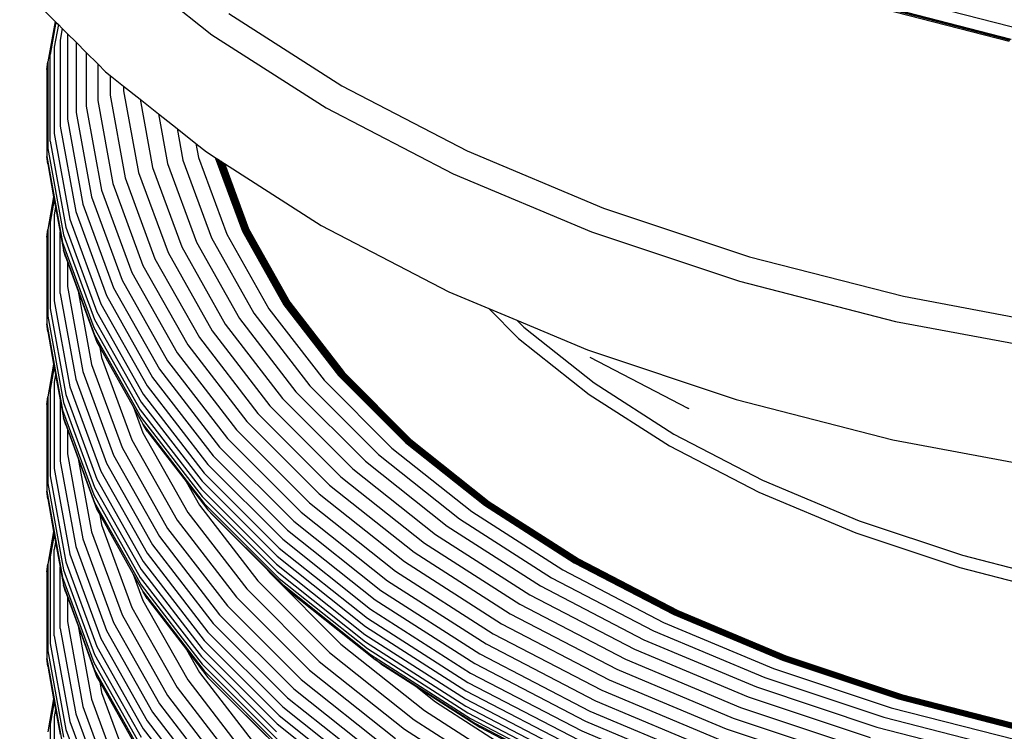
# Model space of a CAD drawing. Extents: x -15981 to -11679, y 2285 to 5601.
# Tile 79 of 103: x -14090 to -14080, y 3361 to 3368. Entities that reach past the tile are written whole.
import ezdxf

# ---------------------------------------------------------------- set-up
doc = ezdxf.new("R2010")
doc.units = 0
doc.header["$MEASUREMENT"] = 0
doc.layers.add('TANK', color=2, linetype='CONTINUOUS')
doc.layers.add('TANK-SLOPE', color=2, linetype='CONTINUOUS')

# ---------------------------------------------------------------- blocks, each defined once
blk = doc.blocks.new('A$C3406478A')
at = {"layer": 'TANK'}
for p, q in [((-9.895, 113.5542), (-8.915, 112.7754)), ((-10.7913, 113.2516), (-10.4457, 112.906)), ((-2.1596, 113.1258), (-0.9752, 112.8213)), ((-2.3639, 113.0266), (-1.1364, 112.7111)), ((-2.3533, 113.0387), (-1.128, 112.7238)), ((-2.3465, 113.0446), (-1.1227, 112.7301)), ((-2.3397, 113.0471), (-1.1173, 112.7329)), ((-10.4457, 112.906), (-10.5179, 112.5092)), ((-10.4457, 112.906), (-10.437, 112.8973)), ((-8.7494, 112.9827), (-7.6487, 112.2769)), ((-10.437, 112.8973), (-10.4945, 112.5816)), ((-10.4139, 112.8742), (-10.454, 112.6535)), ((-10.437, 112.8973), (-10.4139, 112.8742)), ((-10.4139, 112.8742), (-10.3757, 112.836)), ((-10.3757, 112.836), (-10.3965, 112.7214)), ((-10.3757, 112.836), (-10.3263, 112.7855)), ((-10.3965, 112.7214), (-10.3965, 111.8827)), ((-10.3263, 112.7855), (-10.3263, 111.951)), ((-10.3263, 112.7855), (-10.2411, 112.7014)), ((-8.915, 112.7754), (-7.7994, 112.0601)), ((-10.454, 112.6535), (-10.454, 111.8113)), ((-10.2411, 112.7014), (-10.2411, 112.0162)), ((-10.2411, 112.7014), (-10.141, 112.6013)), ((-10.4945, 111.7369), (-10.4945, 112.5816)), ((-10.141, 112.6013), (-10.141, 112.0767)), ((-10.141, 112.6013), (-10.0303, 112.4906)), ((-10.5264, 112.4346), (-10.5179, 112.5092)), ((-10.5264, 112.4346), (-10.5264, 111.588)), ((-10.5179, 112.5092), (-10.5179, 111.6631)), ((-10.0303, 112.4906), (-10.0303, 112.134)), ((-10.0303, 112.4906), (-9.954, 112.4143)), ((-9.954, 112.4143), (-9.9089, 112.3784)), ((-9.9089, 112.3784), (-9.9089, 112.1847)), ((-9.9089, 112.3784), (-9.7769, 112.2735)), ((-9.7769, 112.2735), (-9.7769, 112.2287)), ((-9.7769, 112.2735), (-9.6163, 112.1459)), ((-9.7769, 112.2287), (-9.6318, 111.4319)), ((-7.6487, 112.2769), (-6.4262, 111.6414)), ((-10.0303, 112.134), (-9.8824, 111.3219)), ((-9.9089, 112.1847), (-9.7624, 111.3799)), ((-9.6163, 112.1459), (-9.438, 112.0042)), ((-9.6163, 112.1459), (-9.4949, 111.4792)), ((-10.141, 112.0767), (-9.992, 111.2579)), ((-7.7994, 112.0601), (-6.5604, 111.4159)), ((-10.3263, 111.951), (-10.1752, 111.121)), ((-10.2411, 112.0162), (-10.0909, 111.1914)), ((-9.438, 112.0042), (-9.3496, 111.5186)), ((-9.438, 112.0042), (-9.2562, 111.8598)), ((-10.3965, 111.8827), (-10.2447, 111.0485)), ((-9.2562, 111.8598), (-9.0709, 111.7125)), ((-9.2562, 111.8598), (-9.2001, 111.5514)), ((-10.454, 111.8113), (-10.3016, 110.9737)), ((-10.5179, 111.6631), (-10.3647, 110.8216)), ((-10.4945, 111.7369), (-10.3416, 110.8969)), ((-9.0709, 111.7125), (-8.9697, 111.6321)), ((-9.0709, 111.7125), (-9.0463, 111.5777)), ((-10.5179, 111.5134), (-10.5264, 111.588)), ((-10.5264, 111.588), (-10.3732, 110.746)), ((-9.0463, 111.5777), (-8.7707, 110.829)), ((-8.9697, 111.6321), (-8.8828, 111.5764)), ((-8.8828, 111.5764), (-8.6183, 110.8578)), ((-8.8828, 111.5764), (-8.875, 111.5714)), ((-8.875, 111.5714), (-8.6127, 110.8588)), ((-8.875, 111.5714), (-8.8671, 111.5663)), ((-8.8671, 111.5663), (-8.6071, 110.86)), ((-8.8671, 111.5663), (-8.8591, 111.5612)), ((-8.8591, 111.5612), (-8.6015, 110.8614)), ((-8.8591, 111.5612), (-8.8511, 111.556)), ((-8.8511, 111.556), (-8.5959, 110.863)), ((-8.8511, 111.556), (-8.843, 111.5509)), ((-6.4262, 111.6414), (-5.0954, 111.0832)), ((-10.5179, 111.5134), (-10.4598, 111.1939)), ((-9.4949, 111.4792), (-9.2094, 110.7036)), ((-9.3496, 111.5186), (-9.0673, 110.7517)), ((-9.2001, 111.5514), (-8.921, 110.7935)), ((-8.843, 111.5509), (-8.5904, 110.8649)), ((-8.843, 111.5509), (-8.8349, 111.5457)), ((-8.8349, 111.5457), (-8.585, 110.8669)), ((-8.8349, 111.5457), (-8.8268, 111.5405)), ((-8.8268, 111.5405), (-8.5797, 110.8692)), ((-8.8268, 111.5405), (-8.8187, 111.5353)), ((-8.8187, 111.5353), (-8.5744, 110.8716)), ((-8.8187, 111.5353), (-8.8107, 111.5301)), ((-8.8107, 111.5301), (-8.5692, 110.8743)), ((-8.8107, 111.5301), (-8.8027, 111.525)), ((-8.8027, 111.525), (-8.5642, 110.8771)), ((-8.8027, 111.525), (-8.7943, 111.5196)), ((-8.7943, 111.5196), (-7.8491, 110.9136)), ((-8.7943, 111.5196), (-8.5585, 110.8792)), ((-9.7624, 111.3799), (-9.471, 110.5883)), ((-9.6318, 111.4319), (-9.3433, 110.6481)), ((-6.5604, 111.4159), (-5.2115, 110.8501)), ((-9.8824, 111.3219), (-9.5884, 110.5231)), ((-10.4598, 111.1939), (-10.5179, 110.8744)), ((-10.4598, 111.1939), (-10.4546, 111.1658)), ((-10.0909, 111.1914), (-9.7923, 110.3802)), ((-9.992, 111.2579), (-9.6955, 110.4526)), ((-10.4546, 111.1658), (-10.4945, 110.9468)), ((-10.4546, 111.1658), (-10.441, 111.0906)), ((-10.441, 111.0906), (-10.454, 111.0187)), ((-10.441, 111.0906), (-10.3965, 110.8466)), ((-10.1752, 111.121), (-9.8747, 110.3047)), ((-5.0954, 111.0832), (-3.6708, 110.6083)), ((-10.454, 111.0187), (-10.454, 110.1765)), ((-10.2447, 111.0485), (-9.9426, 110.2281)), ((-10.4945, 110.9468), (-10.4945, 110.1021)), ((-10.3416, 110.8969), (-10.0374, 110.0707)), ((-10.3016, 110.9737), (-9.9983, 110.1498)), ((-7.8491, 110.9136), (-6.6046, 110.2666)), ((-10.5264, 110.7998), (-10.5179, 110.8744)), ((-10.5264, 110.7998), (-10.5264, 109.9532)), ((-10.5179, 110.8744), (-10.5179, 110.0283)), ((-10.3965, 110.8466), (-10.3647, 110.6719)), ((-10.3965, 110.2478), (-10.3965, 110.8466)), ((-10.3647, 110.8216), (-10.06, 109.994)), ((-8.921, 110.7935), (-8.5063, 110.0566)), ((-8.7707, 110.829), (-8.361, 110.101)), ((-8.6183, 110.8578), (-8.2137, 110.1389)), ((-8.6127, 110.8588), (-8.2083, 110.1402)), ((-8.6071, 110.86), (-8.2028, 110.1417)), ((-8.6015, 110.8614), (-8.1975, 110.1435)), ((-8.5959, 110.863), (-8.1921, 110.1454)), ((-8.5904, 110.8649), (-8.1868, 110.1476)), ((-8.585, 110.8669), (-8.1815, 110.15)), ((-8.5797, 110.8692), (-8.1764, 110.1525)), ((-8.5744, 110.8716), (-8.1713, 110.1553)), ((-8.5692, 110.8743), (-8.1663, 110.1583)), ((-8.5642, 110.8771), (-8.1614, 110.1614)), ((-8.5585, 110.8792), (-8.1559, 110.1638)), ((-5.2115, 110.8501), (-3.7676, 110.3688)), ((-10.3732, 110.746), (-10.0683, 109.9179)), ((-9.2094, 110.7036), (-8.785, 109.9496)), ((-9.0673, 110.7517), (-8.6477, 110.0061)), ((-10.3416, 110.5992), (-10.3647, 110.6719)), ((-10.3647, 110.6719), (-10.06, 109.8443)), ((-10.3416, 110.5992), (-10.3263, 110.5576)), ((-9.3433, 110.6481), (-8.9144, 109.8861)), ((-3.6708, 110.6083), (-2.1681, 110.222)), ((-10.3263, 110.5576), (-10.3263, 110.3161)), ((-10.3263, 110.5576), (-10.2213, 110.2724)), ((-9.5884, 110.5231), (-9.1513, 109.7465)), ((-9.471, 110.5883), (-9.0378, 109.8187)), ((-9.6955, 110.4526), (-9.2548, 109.6696)), ((-10.3263, 110.3161), (-10.1752, 109.4862)), ((-9.8747, 110.3047), (-9.428, 109.5111)), ((-9.7923, 110.3802), (-9.3484, 109.5914)), ((-3.7676, 110.3688), (-2.2445, 109.9773)), ((-10.3965, 110.2478), (-10.2447, 109.4137)), ((-10.2213, 110.2724), (-10.0374, 109.7729)), ((-10.2213, 110.2724), (-10.0909, 109.5566)), ((-9.9426, 110.2281), (-9.4937, 109.4304)), ((-6.6046, 110.2666), (-6.2146, 110.103)), ((-2.1681, 110.222), (-0.6036, 109.9285)), ((-10.454, 110.1765), (-10.3016, 109.3388)), ((-9.9983, 110.1498), (-9.5475, 109.3488)), ((-8.2137, 110.1389), (-7.6812, 109.4483)), ((-8.2083, 110.1402), (-7.676, 109.4499)), ((-8.2028, 110.1417), (-7.6708, 109.4518)), ((-8.1975, 110.1435), (-7.6657, 109.4539)), ((-8.1921, 110.1454), (-7.6606, 109.4561)), ((-8.1868, 110.1476), (-7.6555, 109.4586)), ((-8.1815, 110.15), (-7.6505, 109.4613)), ((-8.1764, 110.1525), (-7.6455, 109.4642)), ((-8.1713, 110.1553), (-7.6407, 109.4673)), ((-8.1663, 110.1583), (-7.6359, 109.4705)), ((-8.1614, 110.1614), (-7.6312, 109.4739)), ((-8.1559, 110.1638), (-7.6261, 109.4767)), ((-10.5179, 110.0283), (-10.3647, 109.1868)), ((-10.4945, 110.1021), (-10.3416, 109.262)), ((-10.0374, 110.0707), (-9.5853, 109.2673)), ((-8.5063, 110.0566), (-7.9604, 109.3487)), ((-8.361, 110.101), (-7.8217, 109.4017)), ((-6.2146, 110.103), (-5.9388, 109.9873)), ((-6.2146, 110.103), (-5.9231, 109.8115)), ((-10.5179, 109.8785), (-10.5264, 109.9532)), ((-10.5264, 109.9532), (-10.3732, 109.1112)), ((-10.06, 109.994), (-9.6072, 109.1893)), ((-8.785, 109.9496), (-8.2264, 109.2252)), ((-8.6477, 110.0061), (-8.0953, 109.2899)), ((-5.9388, 109.9873), (-5.8713, 109.9198)), ((-5.9388, 109.9873), (-5.2498, 109.6983)), ((-2.2445, 109.9773), (-0.6588, 109.6799)), ((-10.5179, 109.8785), (-10.4598, 109.559)), ((-10.0683, 109.9179), (-9.6151, 109.1127)), ((-10.06, 109.8443), (-9.6072, 109.0396)), ((-8.9144, 109.8861), (-8.3499, 109.1541)), ((-5.8713, 109.9198), (-5.1864, 109.3756)), ((-10.0374, 109.7729), (-10.0101, 109.7244)), ((-9.1513, 109.7465), (-8.576, 109.0005)), ((-9.0378, 109.8187), (-8.4677, 109.0794)), ((-5.9231, 109.8115), (-5.2345, 109.2643)), ((-10.0101, 109.7244), (-9.992, 109.6248)), ((-10.0101, 109.7244), (-9.6808, 109.1393)), ((-9.2548, 109.6696), (-8.6748, 108.9175)), ((-5.2498, 109.6983), (-3.7995, 109.2149)), ((-10.4598, 109.559), (-10.5179, 109.2395)), ((-10.4598, 109.559), (-10.4548, 109.5318)), ((-10.0909, 109.5566), (-9.7923, 108.7453)), ((-9.992, 109.6248), (-9.6955, 108.8195)), ((-9.3484, 109.5914), (-8.7641, 108.8337)), ((-5.2289, 109.6264), (-4.2726, 109.1293)), ((-10.4548, 109.5318), (-10.4945, 109.3137)), ((-10.4548, 109.5318), (-10.441, 109.4557)), ((-10.441, 109.4557), (-10.454, 109.3839)), ((-10.441, 109.4557), (-10.3965, 109.2118)), ((-10.1752, 109.4862), (-9.8747, 108.6699)), ((-9.428, 109.5111), (-8.8401, 108.7487)), ((-7.6812, 109.4483), (-7.0265, 108.7937)), ((-7.676, 109.4499), (-7.0216, 108.7956)), ((-7.6708, 109.4518), (-7.0168, 108.7978)), ((-7.6657, 109.4539), (-7.0119, 108.8001)), ((-7.6606, 109.4561), (-7.0071, 108.8027)), ((-7.6555, 109.4586), (-7.0024, 108.8055)), ((-7.6505, 109.4613), (-6.9977, 108.8085)), ((-7.6455, 109.4642), (-6.993, 108.8117)), ((-7.6407, 109.4673), (-6.9884, 108.815)), ((-7.6359, 109.4705), (-6.9839, 108.8185)), ((-7.6312, 109.4739), (-6.9795, 108.8222)), ((-7.6261, 109.4767), (-6.9747, 108.8253)), ((-10.454, 109.3839), (-10.454, 108.5416)), ((-10.2447, 109.4137), (-9.9426, 108.5932)), ((-9.5475, 109.3488), (-8.9541, 108.5794)), ((-9.4937, 109.4304), (-8.9028, 108.6641)), ((-7.9604, 109.3487), (-7.2894, 108.6777)), ((-7.8217, 109.4017), (-7.1589, 108.7388)), ((-5.1864, 109.3756), (-4.4068, 108.8757)), ((-10.4945, 109.3137), (-10.4945, 108.469)), ((-10.3416, 109.262), (-10.0374, 108.4358)), ((-10.3016, 109.3388), (-9.9983, 108.515)), ((-9.5853, 109.2673), (-8.9902, 108.4956)), ((-8.0953, 109.2899), (-7.4164, 108.6109)), ((-5.2345, 109.2643), (-4.4506, 108.7616)), ((-10.5264, 109.1649), (-10.5179, 109.2395)), ((-10.5264, 109.1649), (-10.5264, 108.3183)), ((-10.5179, 109.2395), (-10.5179, 108.3934)), ((-10.3965, 109.2118), (-10.3965, 108.613)), ((-10.3965, 109.2118), (-10.3647, 109.0371)), ((-10.3647, 109.1868), (-10.06, 108.3592)), ((-9.6072, 109.1893), (-9.0111, 108.4164)), ((-8.3499, 109.1541), (-7.656, 108.4602)), ((-8.2264, 109.2252), (-7.5398, 108.5386)), ((-3.7995, 109.2149), (-2.2697, 108.8216)), ((-10.3732, 109.1112), (-10.0683, 108.283)), ((-9.6808, 109.1393), (-9.5884, 108.8883)), ((-9.6808, 109.1393), (-9.5853, 108.9696)), ((-9.6151, 109.1127), (-9.0187, 108.3393)), ((-8.4677, 109.0794), (-7.7669, 108.3785)), ((-4.2579, 109.123), (-4.2726, 109.1293)), ((-10.3416, 108.9661), (-10.3647, 109.0371)), ((-10.3647, 109.0371), (-10.06, 108.2094)), ((-10.3416, 108.9661), (-10.3263, 108.9245)), ((-9.6072, 109.0396), (-9.0111, 108.2666)), ((-9.5475, 108.9066), (-9.5853, 108.9696)), ((-9.5853, 108.9696), (-8.9902, 108.1979)), ((-8.576, 109.0005), (-7.8688, 108.2933)), ((-10.3263, 108.9245), (-10.3263, 108.683)), ((-10.3263, 108.9245), (-10.2213, 108.6393)), ((-9.5884, 108.8883), (-9.1513, 108.1117)), ((-9.5475, 108.9066), (-9.1668, 108.4129)), ((-8.6748, 108.9175), (-7.9618, 108.2045)), ((-4.4068, 108.8757), (-3.541, 108.4256)), ((-9.6955, 108.8195), (-9.2548, 108.0365)), ((-8.7641, 108.8337), (-8.0459, 108.1155)), ((-7.0265, 108.7937), (-6.257, 108.1821)), ((-7.0216, 108.7956), (-6.2524, 108.1844)), ((-7.0168, 108.7978), (-6.2479, 108.1868)), ((-7.0119, 108.8001), (-6.2434, 108.1895)), ((-7.0071, 108.8027), (-6.239, 108.1923)), ((-7.0024, 108.8055), (-6.2346, 108.1954)), ((-6.9977, 108.8085), (-6.2302, 108.1986)), ((-6.993, 108.8117), (-6.2259, 108.2021)), ((-6.9884, 108.815), (-6.2217, 108.2057)), ((-6.9839, 108.8185), (-6.2175, 108.2095)), ((-6.9795, 108.8222), (-6.2134, 108.2134)), ((-6.9747, 108.8253), (-6.2089, 108.2168)), ((-2.2697, 108.8216), (-0.677, 108.5229)), ((-10.3263, 108.683), (-10.1752, 107.8531)), ((-9.7923, 108.7453), (-9.3484, 107.9566)), ((-8.8401, 108.7487), (-8.1174, 108.026)), ((-7.2894, 108.6777), (-6.5006, 108.0508)), ((-7.1589, 108.7388), (-6.3796, 108.1196)), ((-4.4506, 108.7616), (-3.5799, 108.309)), ((-10.3965, 108.613), (-10.2447, 107.7788)), ((-10.2213, 108.6393), (-10.0374, 108.1398)), ((-10.2213, 108.6393), (-10.0909, 107.9235)), ((-9.9426, 108.5932), (-9.4937, 107.7955)), ((-9.8747, 108.6699), (-9.428, 107.8762)), ((-8.9541, 108.5794), (-8.2247, 107.85)), ((-8.9028, 108.6641), (-8.1764, 107.9377)), ((-7.4164, 108.6109), (-6.6182, 107.9767)), ((-10.454, 108.5416), (-10.3016, 107.704)), ((-9.9983, 108.515), (-9.5475, 107.714)), ((-8.9902, 108.4956), (-8.2587, 107.7641)), ((-7.5398, 108.5386), (-6.7325, 107.8971)), ((-10.5179, 108.3934), (-10.3647, 107.552)), ((-10.4945, 108.469), (-10.3416, 107.6289)), ((-10.0374, 108.4358), (-9.5853, 107.6325)), ((-9.1668, 108.4129), (-8.9541, 108.1372)), ((-9.1668, 108.4129), (-9.0378, 108.1838)), ((-9.0111, 108.4164), (-8.2783, 107.6836)), ((-7.656, 108.4602), (-6.8403, 107.8119)), ((-3.541, 108.4256), (-2.5985, 108.0302)), ((-10.5179, 108.2437), (-10.5264, 108.3183)), ((-10.5264, 108.3183), (-10.3732, 107.4763)), ((-10.06, 108.3592), (-9.6072, 107.5545)), ((-9.0187, 108.3393), (-8.2855, 107.6061)), ((-7.8688, 108.2933), (-7.0375, 107.6327)), ((-7.7669, 108.3785), (-6.943, 107.7238)), ((-3.5799, 108.309), (-2.6321, 107.9115)), ((-10.5179, 108.2437), (-10.4599, 107.9251)), ((-10.0683, 108.283), (-9.6151, 107.4779)), ((-10.06, 108.2094), (-9.6072, 107.4047)), ((-9.0111, 108.2666), (-8.2783, 107.5339)), ((-8.9902, 108.1979), (-8.2587, 107.4664)), ((-7.9618, 108.2045), (-7.1236, 107.5384)), ((-6.239, 108.1923), (-5.3645, 107.6316)), ((-6.2346, 108.1954), (-5.3605, 107.6349)), ((-6.2302, 108.1986), (-5.3565, 107.6384)), ((-6.2259, 108.2021), (-5.3526, 107.6421)), ((-6.2217, 108.2057), (-5.3488, 107.646)), ((-6.2175, 108.2095), (-5.345, 107.65)), ((-6.2134, 108.2134), (-5.3413, 107.6542)), ((-6.2089, 108.2168), (-5.3372, 107.6578)), ((-10.0374, 108.1398), (-10.0106, 108.0922)), ((-9.1513, 108.1117), (-8.576, 107.3657)), ((-9.0378, 108.1838), (-8.4677, 107.4445)), ((-8.9028, 108.0826), (-8.9541, 108.1372)), ((-8.9541, 108.1372), (-8.2247, 107.4077)), ((-8.0459, 108.1155), (-7.2015, 107.4445)), ((-6.3796, 108.1196), (-5.4925, 107.5507)), ((-6.257, 108.1821), (-5.3809, 107.6204)), ((-6.2524, 108.1844), (-5.3768, 107.6229)), ((-6.2479, 108.1868), (-5.3727, 107.6256)), ((-6.2434, 108.1895), (-5.3686, 107.6285)), ((-10.0106, 108.0922), (-9.6826, 107.5095)), ((-10.0106, 108.0922), (-9.992, 107.99)), ((-9.2548, 108.0365), (-8.6748, 107.2844)), ((-8.9028, 108.0826), (-8.3794, 107.5592)), ((-8.1174, 108.026), (-7.2678, 107.3509)), ((-6.5006, 108.0508), (-5.6025, 107.475)), ((-2.5985, 108.0302), (-1.5895, 107.6939)), ((-10.4599, 107.9251), (-10.5179, 107.6064)), ((-10.4599, 107.9251), (-10.4548, 107.8969)), ((-10.0909, 107.9235), (-9.7923, 107.1122)), ((-9.992, 107.99), (-9.6955, 107.1847)), ((-9.3484, 107.9566), (-8.7641, 107.1989)), ((-8.1764, 107.9377), (-7.3225, 107.2591)), ((-6.6182, 107.9767), (-5.7096, 107.394)), ((-2.6321, 107.9115), (-1.6175, 107.5733)), ((-10.4548, 107.8969), (-10.4945, 107.6789)), ((-10.4548, 107.8969), (-10.4411, 107.8218)), ((-10.4411, 107.8218), (-10.454, 107.7508)), ((-10.4411, 107.8218), (-10.3965, 107.577)), ((-10.1752, 107.8531), (-9.8747, 107.0368)), ((-9.428, 107.8762), (-8.8401, 107.1139)), ((-8.2247, 107.85), (-7.3672, 107.1686)), ((-6.8403, 107.8119), (-5.9116, 107.2165)), ((-6.7325, 107.8971), (-5.8136, 107.3079)), ((-10.454, 106.9085), (-10.454, 107.7508)), ((-10.2447, 107.7788), (-9.9426, 106.9584)), ((-9.5475, 107.714), (-8.9541, 106.9445)), ((-9.4937, 107.7955), (-8.9028, 107.0293)), ((-8.2587, 107.7641), (-7.3987, 107.0807)), ((-6.943, 107.7238), (-6.0051, 107.1224)), ((-10.4945, 107.6789), (-10.4945, 106.8342)), ((-10.3416, 107.6289), (-10.0374, 106.8027)), ((-10.3016, 107.704), (-9.9983, 106.8801)), ((-9.5853, 107.6325), (-8.9902, 106.8608)), ((-8.2783, 107.6836), (-7.4169, 106.9991)), ((-7.0375, 107.6327), (-6.0911, 107.0258)), ((-5.3809, 107.6204), (-4.4079, 107.1146)), ((-5.3768, 107.6229), (-4.4042, 107.1173)), ((-5.3727, 107.6256), (-4.4006, 107.1202)), ((-5.3686, 107.6285), (-4.397, 107.1234)), ((-5.3645, 107.6316), (-4.3934, 107.1267)), ((-5.3605, 107.6349), (-4.3898, 107.1303)), ((-5.3565, 107.6384), (-4.3862, 107.134)), ((-5.3526, 107.6421), (-4.3828, 107.1379)), ((-5.3488, 107.646), (-4.3793, 107.142)), ((-5.345, 107.65), (-4.376, 107.1463)), ((-5.3413, 107.6542), (-4.3727, 107.1507)), ((-5.3372, 107.6578), (-4.369, 107.1545)), ((-1.5895, 107.6939), (-0.5251, 107.4203)), ((-10.5264, 107.5318), (-10.5179, 107.6064)), ((-10.5264, 107.5318), (-10.5264, 106.6852)), ((-10.5179, 107.6064), (-10.5179, 106.7603)), ((-10.3965, 107.577), (-10.3647, 107.4022)), ((-10.3965, 106.9799), (-10.3965, 107.577)), ((-10.3647, 107.552), (-10.06, 106.7243)), ((-9.6072, 107.5545), (-9.0111, 106.7815)), ((-8.3794, 107.5592), (-8.3499, 107.521)), ((-8.3794, 107.5592), (-8.1764, 107.3562)), ((-8.3499, 107.521), (-7.656, 106.8271)), ((-8.2855, 107.6061), (-7.4236, 106.9211)), ((-8.2783, 107.5339), (-7.4169, 106.8494)), ((-7.1236, 107.5384), (-6.1695, 106.9266)), ((-5.4925, 107.5507), (-4.5072, 107.0386)), ((-1.6175, 107.5733), (-0.5473, 107.2982)), ((-10.3732, 107.4763), (-10.0683, 106.6482)), ((-9.6826, 107.5095), (-9.5884, 107.2535)), ((-9.6826, 107.5095), (-9.5853, 107.3365)), ((-9.6151, 107.4779), (-9.0187, 106.7044)), ((-8.4677, 107.4445), (-7.7669, 106.7437)), ((-8.2587, 107.4664), (-7.3987, 106.783)), ((-7.2015, 107.4445), (-6.2403, 106.8282)), ((-5.6025, 107.475), (-4.6052, 106.9565)), ((-10.3416, 107.3312), (-10.3647, 107.4022)), ((-10.3647, 107.4022), (-10.06, 106.5746)), ((-10.3416, 107.3312), (-10.3263, 107.2897)), ((-9.6072, 107.4047), (-9.0111, 106.6318)), ((-9.5475, 107.2717), (-9.5853, 107.3365)), ((-9.5853, 107.3365), (-8.9902, 106.5648)), ((-8.576, 107.3657), (-7.8688, 106.6585)), ((-8.2247, 107.4077), (-7.3672, 106.7264)), ((-8.1764, 107.3562), (-7.3225, 106.6776)), ((-7.2678, 107.3509), (-6.3006, 106.7307)), ((-5.7096, 107.394), (-4.7004, 106.8694)), ((-10.3263, 107.2897), (-10.3263, 107.0482)), ((-10.3263, 107.2897), (-10.2213, 107.0044)), ((-9.5884, 107.2535), (-9.1513, 106.4768)), ((-9.5475, 107.2717), (-9.1631, 106.7734)), ((-8.6748, 107.2844), (-7.9618, 106.5714)), ((-7.3225, 107.2591), (-6.3504, 106.6358)), ((-5.8136, 107.3079), (-4.793, 106.7773)), ((-9.6955, 107.1847), (-9.2548, 106.4016)), ((-8.7641, 107.1989), (-8.0459, 106.4807)), ((-7.3672, 107.1686), (-6.3911, 106.5427)), ((-5.9116, 107.2165), (-4.8803, 106.6803)), ((-4.3862, 107.134), (-3.3299, 106.6909)), ((-4.3828, 107.1379), (-3.3269, 106.695)), ((-4.3793, 107.142), (-3.3239, 106.6993)), ((-4.376, 107.1463), (-3.321, 106.7038)), ((-4.3727, 107.1507), (-3.3182, 106.7084)), ((-4.369, 107.1545), (-3.315, 106.7124)), ((-10.3263, 107.0482), (-10.1752, 106.2182)), ((-9.7923, 107.1122), (-9.3484, 106.3235)), ((-8.8401, 107.1139), (-8.1174, 106.3912)), ((-7.3987, 107.0807), (-6.4197, 106.453)), ((-6.0051, 107.1224), (-4.9635, 106.5809)), ((-4.5072, 107.0386), (-3.4346, 106.5886)), ((-4.4079, 107.1146), (-3.3487, 106.6703)), ((-4.4042, 107.1173), (-3.3455, 106.6732)), ((-4.4006, 107.1202), (-3.3424, 106.6763)), ((-4.397, 107.1234), (-3.3392, 106.6797)), ((-4.3934, 107.1267), (-3.3361, 106.6832)), ((-4.3898, 107.1303), (-3.333, 106.687)), ((-10.3965, 106.9799), (-10.2447, 106.1457)), ((-10.2213, 107.0044), (-10.0909, 106.2886)), ((-10.2213, 107.0044), (-10.0374, 106.505)), ((-9.9426, 106.9584), (-9.4937, 106.1607)), ((-9.8747, 107.0368), (-9.428, 106.2431)), ((-8.9541, 106.9445), (-8.2247, 106.2151)), ((-8.9028, 107.0293), (-8.1764, 106.3029)), ((-7.4169, 106.9991), (-6.4363, 106.3703)), ((-6.0911, 107.0258), (-5.04, 106.4794)), ((-4.6052, 106.9565), (-3.5194, 106.5011)), ((-10.454, 106.9085), (-10.3016, 106.0709)), ((-9.9983, 106.8801), (-9.5475, 106.0791)), ((-8.9902, 106.8608), (-8.2587, 106.1293)), ((-7.4236, 106.9211), (-6.4424, 106.292)), ((-7.4169, 106.8494), (-6.4363, 106.2206)), ((-6.1695, 106.9266), (-5.1097, 106.3757)), ((-4.7004, 106.8694), (-3.6019, 106.4086)), ((-10.5179, 106.7603), (-10.3647, 105.9189)), ((-10.4945, 106.8342), (-10.3416, 105.9941)), ((-10.0374, 106.8027), (-9.5853, 105.9994)), ((-9.1631, 106.7734), (-8.9541, 106.5023)), ((-9.1631, 106.7734), (-9.0378, 106.5507)), ((-9.0111, 106.7815), (-8.2783, 106.0488)), ((-7.656, 106.8271), (-6.8403, 106.1788)), ((-7.3987, 106.783), (-6.4197, 106.1553)), ((-6.2403, 106.8282), (-5.1728, 106.2733)), ((-4.793, 106.7773), (-3.682, 106.3113)), ((-10.5179, 106.6106), (-10.5264, 106.6852)), ((-10.5264, 106.6852), (-10.3732, 105.8432)), ((-10.06, 106.7243), (-9.6072, 105.9196)), ((-9.0187, 106.7044), (-8.2855, 105.9712)), ((-7.8688, 106.6585), (-7.0375, 105.9978)), ((-7.7669, 106.7437), (-6.943, 106.089)), ((-7.3672, 106.7264), (-6.3911, 106.1004)), ((-7.2678, 106.6353), (-7.3225, 106.6776)), ((-7.3225, 106.6776), (-6.3504, 106.0543)), ((-6.3006, 106.7307), (-5.2265, 106.1723)), ((-4.8803, 106.6803), (-3.7575, 106.2093)), ((-3.3487, 106.6703), (-2.2148, 106.2923)), ((-3.3455, 106.6732), (-2.2122, 106.2954)), ((-3.3424, 106.6763), (-2.2096, 106.2987)), ((-3.3392, 106.6797), (-2.2069, 106.3023)), ((-3.3361, 106.6832), (-2.2043, 106.306)), ((-3.333, 106.687), (-2.2018, 106.3099)), ((-3.3299, 106.6909), (-2.1992, 106.314)), ((-3.3269, 106.695), (-2.1967, 106.3183)), ((-3.3239, 106.6993), (-2.1942, 106.3227)), ((-3.321, 106.7038), (-2.1918, 106.3273)), ((-3.3182, 106.7084), (-2.1894, 106.3321)), ((-3.315, 106.7124), (-2.1868, 106.3363)), ((-10.5179, 106.6106), (-10.4598, 106.2911)), ((-10.0683, 106.6482), (-9.6151, 105.843)), ((-10.06, 106.5746), (-9.6072, 105.7699)), ((-9.0111, 106.6318), (-8.2783, 105.899)), ((-8.9902, 106.5648), (-8.2587, 105.8333)), ((-7.9618, 106.5714), (-7.1236, 105.9053)), ((-7.2678, 106.6353), (-6.927, 106.4168)), ((-6.3504, 106.6358), (-5.2708, 106.0746)), ((-4.9635, 106.5809), (-3.8295, 106.1053)), ((-3.4346, 106.5886), (-2.2865, 106.2059)), ((-10.0374, 106.505), (-10.0106, 106.4573)), ((-9.1513, 106.4768), (-8.576, 105.7308)), ((-9.0378, 106.5507), (-8.4677, 105.8114)), ((-8.9028, 106.4478), (-8.9541, 106.5023)), ((-8.9541, 106.5023), (-8.2247, 105.7729)), ((-8.0459, 106.4807), (-7.2015, 105.8097)), ((-6.3911, 106.5427), (-5.307, 105.9791)), ((-5.04, 106.4794), (-3.8957, 105.9994)), ((-3.5194, 106.5011), (-2.3571, 106.1137)), ((-10.0106, 106.4573), (-9.992, 106.3551)), ((-10.0106, 106.4573), (-9.6808, 105.8713)), ((-9.2548, 106.4016), (-8.6748, 105.6495)), ((-8.9028, 106.4478), (-8.3794, 105.9244)), ((-8.1174, 106.3912), (-7.2678, 105.716)), ((-6.927, 106.4168), (-6.7325, 106.2623)), ((-6.927, 106.4168), (-6.3006, 106.0151)), ((-6.4363, 106.3703), (-5.3473, 105.8042)), ((-6.4197, 106.453), (-5.3325, 105.8878)), ((-5.1097, 106.3757), (-3.9561, 105.8918)), ((-3.6019, 106.4086), (-2.4259, 106.0166)), ((-10.4598, 106.2911), (-10.5179, 105.9716)), ((-10.4598, 106.2911), (-10.4546, 106.263)), ((-10.0909, 106.2886), (-9.7923, 105.4774)), ((-9.992, 106.3551), (-9.6955, 105.5498)), ((-9.3484, 106.3235), (-8.7641, 105.5658)), ((-8.1764, 106.3029), (-7.3225, 105.6243)), ((-6.4424, 106.292), (-5.3526, 105.7255)), ((-5.1728, 106.2733), (-4.0107, 105.7858)), ((-3.682, 106.3113), (-2.4927, 105.9148)), ((-2.2148, 106.2923), (-1.0188, 105.9849)), ((-2.2122, 106.2954), (-1.0167, 105.9881)), ((-2.2096, 106.2987), (-1.0146, 105.9916)), ((-2.2069, 106.3023), (-1.0125, 105.9952)), ((-2.2043, 106.306), (-1.0105, 105.9991)), ((-2.2018, 106.3099), (-1.0084, 106.0032)), ((-2.1992, 106.314), (-1.0064, 106.0074)), ((-2.1967, 106.3183), (-1.0044, 106.0118)), ((-2.1942, 106.3227), (-1.0025, 106.0164)), ((-2.1918, 106.3273), (-1.0006, 106.0211)), ((-2.1894, 106.3321), (-0.9987, 106.026)), ((-2.1868, 106.3363), (-0.9966, 106.0304)), ((-10.4546, 106.263), (-10.4945, 106.044)), ((-10.4546, 106.263), (-10.441, 106.1878)), ((-10.441, 106.1878), (-10.454, 106.1159)), ((-10.441, 106.1878), (-10.3965, 105.9439)), ((-10.1752, 106.2182), (-9.8747, 105.402)), ((-9.428, 106.2431), (-8.8401, 105.4808)), ((-8.2247, 106.2151), (-7.3672, 105.5337)), ((-6.8403, 106.1788), (-5.9116, 105.5834)), ((-6.7325, 106.2623), (-5.8136, 105.673)), ((-6.4363, 106.2206), (-5.3473, 105.6544)), ((-3.7575, 106.2093), (-2.5556, 105.8087)), ((-2.2865, 106.2059), (-1.0753, 105.8946)), ((-10.454, 106.1159), (-10.454, 105.2737)), ((-10.2447, 106.1457), (-9.9426, 105.3253)), ((-9.5475, 106.0791), (-8.9541, 105.3097)), ((-9.4937, 106.1607), (-8.9028, 105.3944)), ((-8.2587, 106.1293), (-7.3987, 105.4459)), ((-6.943, 106.089), (-6.0051, 105.4876)), ((-6.4197, 106.1553), (-5.3325, 105.5901)), ((-6.3911, 106.1004), (-5.307, 105.5369)), ((-5.2265, 106.1723), (-4.0571, 105.6818)), ((-3.8295, 106.1053), (-2.6156, 105.7007)), ((-2.3571, 106.1137), (-1.1311, 105.7985)), ((-10.4945, 106.044), (-10.4945, 105.1993)), ((-10.3416, 105.9941), (-10.0374, 105.1679)), ((-10.3016, 106.0709), (-9.9983, 105.247)), ((-9.5853, 105.9994), (-8.9902, 105.2277)), ((-8.2783, 106.0488), (-7.4169, 105.3643)), ((-7.0375, 105.9978), (-6.0911, 105.391)), ((-6.3504, 106.0543), (-5.2708, 105.4931)), ((-6.3006, 106.0151), (-5.2265, 105.4567)), ((-5.2708, 106.0746), (-4.0954, 105.5816)), ((-3.8957, 105.9994), (-2.6708, 105.5911)), ((-2.4259, 106.0166), (-1.1853, 105.6977)), ((-5.307, 105.9791), (-4.1268, 105.484))]:
    blk.add_line(p, q, dxfattribs=at)

msp = doc.modelspace()

# ---------------------------------------------------------------- block references
at = {"layer": 'TANK-SLOPE'}
msp.add_blockref('A$C3406478A', (-14079.1918, 3254.9151, 0), dxfattribs=at)

doc.saveas('drawing.dxf')
